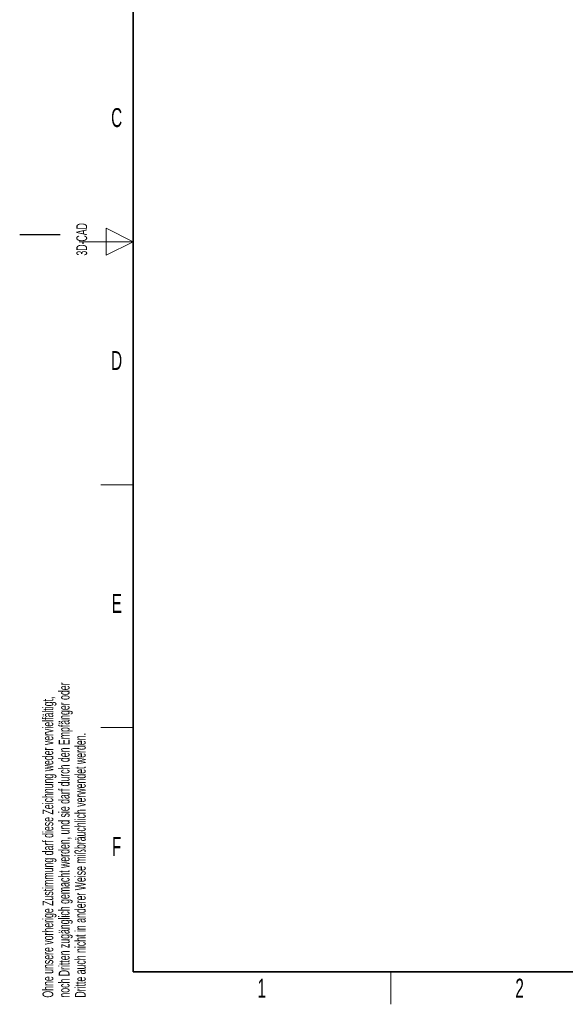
# Paper-space layout 'Blatt5' of a CAD drawing. Header units: millimetres. Extents: x 5 to 418, y 2 to 292.
# Tile 1 of 28: x 5 to 106, y 6 to 188. Entities that reach past the tile are written whole.
import ezdxf

# ---------------------------------------------------------------- set-up
doc = ezdxf.new("R2010")
doc.units = ezdxf.units.MM
doc.layers.add('SLD-0', color=7, linetype='Continuous')
doc.styles.add('SLDTEXTSTYLE1', font='TXT', dxfattribs={"width": 0.605})

# ---------------------------------------------------------------- blocks, each defined once
blk = doc.blocks.new('SW_NOTE_0_76')
at = {"layer": 'SLD-0', "color": 0, "char_height": 2, "attachment_point": 1, "rotation": 90, "style": 'SLDTEXTSTYLE1'}
for s, insert in [('noch Dritten zugänglich gemacht werden, und sie darf durch den Empfänger oder', (0.42, 0)), ('Ohne unsere vorherige Zustimmung darf diese Zeichnung weder vervielfältigt,', (-2.58, 0)), ('Dritte auch nicht in anderer Weise mißbräuchlich verwendet werden.', (3.42, 0))]:
    blk.add_mtext(s, dxfattribs=dict(at, insert=insert))

psp = doc.layouts.new('Blatt5')

# ---------------------------------------------------------------- linework, layer by layer
at = {"layer": 'SLD-0', "lineweight": 35}
for p, q in [((26, 282.5), (26, 12)), ((26, 12), (408, 12))]:
    psp.add_line(p, q, dxfattribs=at)
at = {"layer": 'SLD-0', "lineweight": 18}
for p, q in [((26, 147.25), (21, 149.75)), ((21, 149.75), (21, 144.75)), ((16, 147.25), (26, 147.25)), ((21, 144.75), (26, 147.25)), ((20, 102.25), (26, 102.25)), ((20, 57.25), (26, 57.25)), ((73.75, 6), (73.75, 12))]:
    psp.add_line(p, q, dxfattribs=at)
at = {"layer": 'SLD-0'}
psp.add_line((12.5, 148.5), (5, 148.5), dxfattribs=at)

# ---------------------------------------------------------------- block references
psp.add_blockref('SW_NOTE_0_76', (11.808, 7.2381), dxfattribs=at)

# ---------------------------------------------------------------- texts
at = {"layer": 'SLD-0', "char_height": 3.5, "attachment_point": 2, "style": 'SLDTEXTSTYLE1'}
for s, insert in [('C', (22.9597, 172.0011)), ('D', (22.9597, 127.0011)), ('E', (22.9816, 82.0011)), ('F', (22.9536, 37.0011)), ('1', (49.8527, 10.743)), ('2', (97.6027, 10.743))]:
    psp.add_mtext(s, dxfattribs=dict(at, insert=insert))
at = {"layer": 'SLD-0', "insert": (15.4939, 144.6806), "char_height": 2, "attachment_point": 1, "rotation": 90, "style": 'SLDTEXTSTYLE1'}
psp.add_mtext('3D-CAD', dxfattribs=at)

doc.saveas('drawing.dxf')
